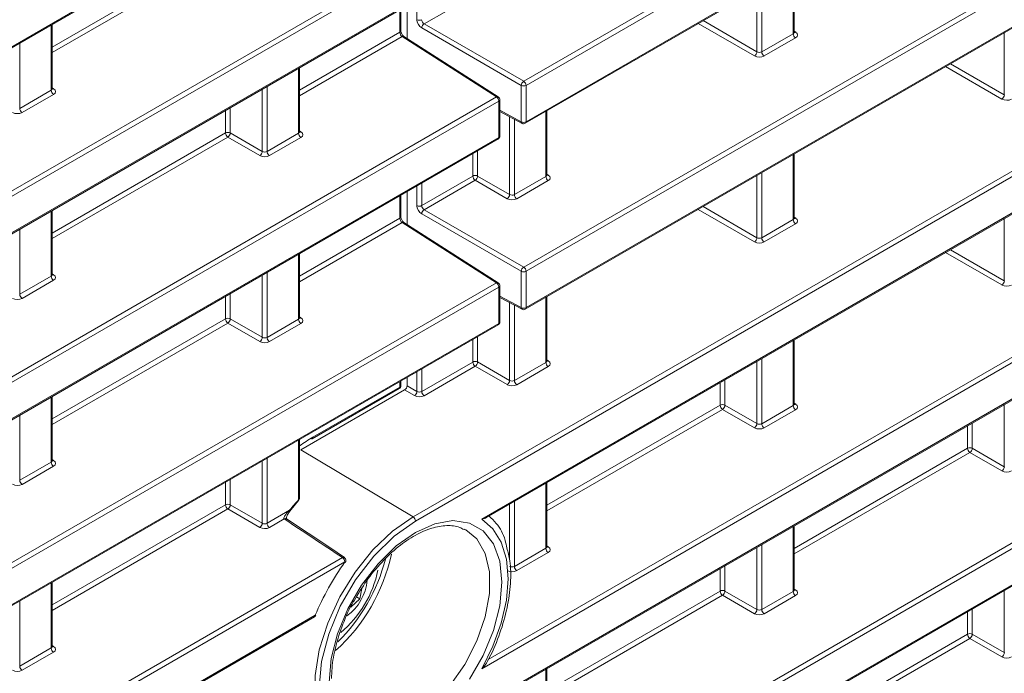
# Model space of a CAD drawing. Header units: millimetres. Extents: x 0 to 1118, y 0 to 864.
# Tile 81 of 156: x 962 to 977, y 294 to 304. Entities that reach past the tile are written whole.
import ezdxf

# ---------------------------------------------------------------- set-up
doc = ezdxf.new("R2010")
doc.units = ezdxf.units.MM

msp = doc.modelspace()

# ---------------------------------------------------------------- linework, layer by layer
at = {"color": 9, "linetype": 'Continuous', "lineweight": 0}
for p, q in [((969.771, 302.812), (1005.319, 323.334)), ((1005.354, 323.273), (969.806, 302.751)), ((969.806, 302.219), (1005.354, 322.741)), ((969.771, 300.088), (1005.319, 320.61)), ((1005.354, 320.549), (969.806, 300.027)), ((969.806, 299.495), (1005.354, 320.017)), ((968.151, 296.429), (1006.709, 318.688)), ((1006.744, 318.627), (968.186, 296.368)), ((969.157, 296.396), (1006.744, 318.095)), ((1005.354, 315.101), (969.157, 294.204)), ((969.249, 294.338), (1005.319, 315.161)), ((968.186, 293.112), (1005.354, 314.568)), ((969.771, 291.916), (1005.319, 312.437)), ((1005.354, 312.377), (969.806, 291.855)), ((969.806, 291.323), (1005.354, 311.844)), ((876.875, 254.019), (969.407, 307.437)), ((876.84, 251.888), (969.372, 305.306)), ((969.407, 305.245), (876.875, 251.827)), ((876.875, 251.295), (969.407, 304.713)), ((962.863, 303.312), (965.402, 304.778)), ((965.437, 304.718), (962.863, 303.232)), ((973.72, 303.509), (973.72, 304.462)), ((973.189, 303.244), (973.189, 304.155)), ((973.259, 304.196), (973.259, 303.243)), ((968.207, 303.714), (968.207, 304.003)), ((969.061, 304.086), (968.313, 303.654)), ((967.957, 303.529), (967.957, 303.859)), ((972.4, 303.7), (973.189, 303.244)), ((962.848, 302.681), (962.848, 303.634)), ((966.487, 302.68), (967.957, 303.529)), ((969.736, 302.751), (968.277, 303.593)), ((968.313, 303.654), (969.771, 302.812)), ((973.153, 303.183), (972.329, 303.659)), ((973.734, 303.544), (973.756, 303.53)), ((976.813, 302.612), (976.813, 303.523)), ((967.989, 303.467), (966.487, 302.6)), ((969.372, 302.582), (967.989, 303.467)), ((973.259, 303.243), (973.72, 303.509)), ((973.754, 303.448), (973.294, 303.182)), ((962.387, 303.368), (962.387, 302.415)), ((966.472, 302.049), (966.472, 303.002)), ((976.777, 302.551), (975.953, 303.027)), ((976.024, 303.068), (976.813, 302.612)), ((962.387, 302.415), (962.848, 302.681)), ((962.863, 302.716), (962.884, 302.702)), ((965.941, 301.784), (965.941, 302.695)), ((966.011, 302.736), (966.011, 301.783)), ((969.736, 302.219), (969.736, 302.751)), ((969.806, 302.751), (969.806, 302.219)), ((876.84, 249.164), (969.372, 302.582)), ((969.407, 302.521), (876.875, 249.103)), ((962.883, 302.62), (962.422, 302.354)), ((969.407, 301.989), (969.407, 302.521)), ((965.402, 302.054), (965.402, 302.384)), ((965.472, 302.424), (965.472, 302.055)), ((969.421, 302.388), (969.736, 302.219)), ((970.096, 301.417), (970.096, 302.37)), ((969.565, 301.152), (969.565, 302.293)), ((969.635, 302.255), (969.635, 301.151)), ((966.487, 302.084), (966.508, 302.07)), ((876.875, 248.571), (969.407, 301.989)), ((962.863, 300.588), (965.402, 302.054)), ((965.437, 301.993), (962.863, 300.507)), ((965.906, 301.723), (965.437, 301.993)), ((965.472, 302.055), (965.941, 301.784)), ((966.011, 301.783), (966.472, 302.049)), ((966.507, 301.988), (966.046, 301.722)), ((969.096, 301.792), (969.096, 301.423)), ((969.026, 301.422), (969.026, 301.752)), ((973.72, 300.785), (973.72, 301.738)), ((968.277, 300.99), (969.026, 301.422)), ((969.061, 301.361), (968.313, 300.93)), ((969.53, 301.091), (969.061, 301.361)), ((969.096, 301.423), (969.565, 301.152)), ((969.635, 301.151), (970.096, 301.417)), ((970.131, 301.356), (969.67, 301.09)), ((970.11, 301.452), (970.132, 301.438)), ((973.189, 300.52), (973.189, 301.431)), ((973.259, 301.471), (973.259, 300.519)), ((968.207, 300.99), (968.207, 301.279)), ((968.277, 301.32), (968.277, 300.99)), ((967.957, 300.805), (967.957, 301.135)), ((968.313, 300.93), (969.771, 300.088)), ((973.153, 300.459), (972.329, 300.935)), ((972.4, 300.975), (973.189, 300.52)), ((962.848, 299.957), (962.848, 300.91)), ((966.487, 299.956), (967.957, 300.805)), ((969.736, 300.027), (968.277, 300.869)), ((973.259, 300.519), (973.72, 300.785)), ((973.734, 300.82), (973.756, 300.806)), ((976.813, 299.888), (976.813, 300.799)), ((962.387, 300.644), (962.387, 299.691)), ((967.989, 300.743), (966.487, 299.875)), ((969.372, 299.858), (967.989, 300.743)), ((973.754, 300.724), (973.294, 300.458)), ((976.024, 300.343), (976.813, 299.888)), ((966.472, 299.325), (966.472, 300.278)), ((976.777, 299.827), (975.953, 300.303)), ((962.387, 299.691), (962.848, 299.957)), ((962.863, 299.992), (962.884, 299.978)), ((965.941, 299.06), (965.941, 299.971)), ((966.011, 300.011), (966.011, 299.059)), ((969.736, 299.495), (969.736, 300.027)), ((969.806, 300.027), (969.806, 299.495)), ((876.84, 246.44), (969.372, 299.858)), ((969.407, 299.797), (876.875, 246.379)), ((962.883, 299.896), (962.422, 299.63)), ((969.407, 299.265), (969.407, 299.797)), ((965.402, 299.33), (965.402, 299.66)), ((965.472, 299.7), (965.472, 299.331)), ((969.421, 299.663), (969.736, 299.495)), ((970.096, 298.693), (970.096, 299.645)), ((969.565, 298.428), (969.565, 299.569)), ((969.635, 299.531), (969.635, 298.427)), ((966.487, 299.36), (966.508, 299.346)), ((876.875, 245.847), (969.407, 299.265)), ((962.863, 297.864), (965.402, 299.33)), ((965.437, 299.269), (962.863, 297.783)), ((965.906, 298.999), (965.437, 299.269)), ((965.472, 299.331), (965.941, 299.06)), ((966.011, 299.059), (966.472, 299.325)), ((966.507, 299.264), (966.046, 298.998)), ((969.096, 299.068), (969.096, 298.699)), ((969.026, 298.698), (969.026, 299.028)), ((973.72, 298.061), (973.72, 299.013)), ((968.277, 298.266), (969.026, 298.698)), ((969.061, 298.637), (968.312, 298.205)), ((969.53, 298.367), (969.061, 298.637)), ((969.096, 298.699), (969.565, 298.428)), ((969.635, 298.427), (970.096, 298.693)), ((970.131, 298.632), (969.67, 298.366)), ((970.11, 298.728), (970.132, 298.714)), ((973.189, 297.796), (973.189, 298.707)), ((973.259, 298.747), (973.259, 297.795)), ((968.207, 298.267), (968.207, 298.555)), ((968.277, 298.595), (968.277, 298.266)), ((966.683, 297.596), (967.957, 298.331)), ((967.957, 298.331), (967.957, 298.411)), ((968.062, 298.35), (968.207, 298.267)), ((972.65, 298.066), (972.65, 298.396)), ((972.72, 298.436), (972.72, 298.067)), ((962.848, 297.233), (962.848, 298.185)), ((968.171, 298.206), (968.027, 298.289)), ((970.11, 296.6), (972.65, 298.066)), ((972.72, 298.067), (973.189, 297.796)), ((973.259, 297.795), (973.72, 298.061)), ((973.734, 298.095), (973.756, 298.082)), ((976.813, 297.164), (976.813, 298.075)), ((962.387, 297.919), (962.387, 296.967)), ((972.685, 298.005), (970.11, 296.519)), ((973.153, 297.735), (972.685, 298.005)), ((973.754, 298), (973.294, 297.734)), ((976.274, 297.434), (976.274, 297.764)), ((976.344, 297.804), (976.344, 297.435)), ((966.472, 296.68), (966.472, 297.553)), ((968.151, 296.429), (966.507, 297.411)), ((973.734, 295.968), (976.274, 297.434)), ((976.308, 297.373), (973.734, 295.887)), ((976.777, 297.103), (976.308, 297.373)), ((976.344, 297.435), (976.813, 297.164)), ((962.387, 296.967), (962.848, 297.233)), ((962.883, 297.172), (962.422, 296.906)), ((962.863, 297.268), (962.884, 297.254)), ((965.941, 296.336), (965.941, 297.247)), ((966.011, 297.287), (966.011, 296.335)), ((965.402, 296.606), (965.402, 296.936)), ((965.472, 296.976), (965.472, 296.607)), ((970.096, 295.969), (970.096, 296.921)), ((962.863, 295.14), (965.402, 296.606)), ((965.472, 296.607), (965.941, 296.336)), ((969.565, 295.8), (969.565, 296.615)), ((969.635, 296.655), (969.635, 295.703)), ((965.437, 296.545), (962.863, 295.059)), ((965.906, 296.275), (965.437, 296.545)), ((966.011, 296.335), (966.342, 296.526)), ((966.263, 296.399), (966.046, 296.274)), ((973.72, 295.337), (973.72, 296.289)), ((973.259, 296.023), (973.259, 295.071)), ((969.635, 295.703), (970.096, 295.969)), ((970.131, 295.908), (969.67, 295.642)), ((970.11, 296.003), (970.132, 295.99)), ((973.189, 295.072), (973.189, 295.983)), ((876.84, 243.716), (967.117, 295.832)), ((967.151, 295.771), (876.875, 243.655)), ((972.65, 295.342), (972.65, 295.672)), ((972.72, 295.712), (972.72, 295.342)), ((962.848, 294.509), (962.848, 295.461)), ((970.11, 293.876), (972.65, 295.342)), ((972.72, 295.342), (973.189, 295.072)), ((973.259, 295.071), (973.72, 295.337)), ((973.734, 295.371), (973.756, 295.358)), ((976.813, 294.44), (976.813, 295.351)), ((962.387, 295.195), (962.387, 294.243)), ((972.685, 295.281), (970.11, 293.795)), ((973.153, 295.011), (972.685, 295.281)), ((973.754, 295.276), (973.294, 295.01)), ((976.274, 294.71), (976.274, 295.04)), ((976.344, 295.08), (976.344, 294.71)), ((876.875, 243.123), (966.717, 294.988)), ((973.734, 293.244), (976.274, 294.71)), ((976.308, 294.649), (973.734, 293.163)), ((976.777, 294.379), (976.308, 294.649)), ((976.344, 294.71), (976.813, 294.44)), ((962.387, 294.243), (962.848, 294.509)), ((962.883, 294.448), (962.422, 294.182)), ((962.863, 294.543), (962.884, 294.53)), ((970.096, 293.245), (970.096, 294.197))]:
    msp.add_line(p, q, dxfattribs=at)
at = {"color": 7, "linetype": 'Continuous', "lineweight": 15}
for p, q in [((969.795, 302.196), (1005.344, 322.718)), ((969.795, 299.472), (1005.344, 319.994)), ((969.226, 296.419), (1006.733, 318.072)), ((968.176, 293.089), (1005.344, 314.546)), ((969.795, 291.3), (1005.344, 311.821)), ((876.864, 253.996), (969.396, 307.414)), ((876.864, 251.272), (969.396, 304.69)), ((973.734, 303.53), (973.734, 304.47)), ((967.971, 303.55), (967.971, 303.867)), ((968.062, 303.438), (968.062, 303.92)), ((962.863, 302.702), (962.863, 303.642)), ((969.398, 302.583), (968.015, 303.469)), ((966.487, 302.07), (966.487, 303.01)), ((969.421, 302.009), (969.421, 302.541)), ((969.421, 302.37), (969.747, 302.195)), ((970.11, 301.438), (970.11, 302.378)), ((876.864, 248.548), (969.396, 301.966)), ((973.734, 300.806), (973.734, 301.746)), ((967.971, 300.825), (967.971, 301.143)), ((968.062, 300.714), (968.062, 301.196)), ((962.863, 299.978), (962.863, 300.918)), ((969.398, 299.859), (968.015, 300.744)), ((966.487, 299.346), (966.487, 300.286)), ((969.421, 299.285), (969.421, 299.817)), ((969.421, 299.646), (969.747, 299.471)), ((970.11, 298.714), (970.11, 299.654)), ((876.864, 245.824), (969.396, 299.242)), ((973.734, 298.082), (973.734, 299.022)), ((968.062, 298.35), (968.062, 298.472)), ((967.971, 298.352), (967.971, 298.419)), ((962.863, 297.254), (962.863, 298.194)), ((968.027, 298.289), (966.507, 297.411)), ((966.673, 297.573), (967.946, 298.308)), ((966.487, 296.7), (966.487, 297.562)), ((970.11, 295.99), (970.11, 296.93)), ((966.346, 296.515), (966.474, 296.667)), ((966.346, 296.515), (966.346, 296.515)), ((966.931, 295.979), (966.295, 296.403)), ((973.734, 295.358), (973.734, 296.298)), ((967.148, 295.835), (966.931, 295.979)), ((962.863, 294.53), (962.863, 295.47)), ((967.398, 295.378), (967.372, 295.23)), ((967.372, 295.23), (967.239, 295.106)), ((967.323, 295.259), (967.372, 295.23)), ((876.864, 243.1), (966.706, 294.965)), ((970.11, 293.266), (970.11, 294.206))]:
    msp.add_line(p, q, dxfattribs=at)
at = {"color": 9, "linetype": 'Continuous', "lineweight": 0, "flags": 128}
for points in [[(966.474, 296.667), (966.474, 296.668), (966.475, 296.671), (966.474, 296.675), (966.472, 296.68)], [(966.346, 296.515), (966.346, 296.515), (966.346, 296.518), (966.345, 296.521), (966.342, 296.526)], [(966.92, 294.009), (966.951, 294.353), (967.045, 294.716), (967.196, 295.08), (967.396, 295.427), (967.637, 295.74), (967.904, 296.003), (968.186, 296.202), (968.468, 296.328), (968.735, 296.375), (968.976, 296.339), (969.176, 296.223), (969.327, 296.033), (969.421, 295.778), (969.452, 295.471), (969.421, 295.127), (969.327, 294.764), (969.176, 294.4), (968.976, 294.052)], [(969.157, 294.204), (969.321, 294.535), (969.443, 294.874), (969.518, 295.208), (969.544, 295.524), (969.518, 295.811), (969.443, 296.057), (969.321, 296.255), (969.157, 296.396)], [(967.261, 293.35), (967.396, 293.293), (967.633, 293.272), (967.895, 293.332), (968.168, 293.472), (968.437, 293.682), (968.688, 293.952), (968.908, 294.267), (969.083, 294.611), (969.206, 294.964), (969.269, 295.308), (969.269, 295.623), (969.206, 295.894), (969.083, 296.106), (968.922, 296.239)]]:
    msp.add_lwpolyline(points, dxfattribs=at)
at = {"color": 7, "linetype": 'Continuous', "lineweight": 15, "flags": 128}
for points in [[(968.151, 293.091), (967.851, 292.954), (967.563, 292.896), (967.302, 292.919), (967.077, 293.023), (966.9, 293.203), (966.777, 293.451), (966.714, 293.756), (966.714, 294.105), (966.777, 294.482), (966.9, 294.872), (967.077, 295.257), (967.302, 295.62), (967.563, 295.945), (967.851, 296.219), (968.151, 296.429)], [(968.186, 296.368), (967.872, 296.146), (967.574, 295.854), (967.307, 295.505), (967.084, 295.119), (966.916, 294.713), (966.811, 294.309), (966.776, 293.926), (966.811, 293.584), (966.916, 293.3), (967.084, 293.088), (967.307, 292.959), (967.574, 292.92), (967.872, 292.971), (967.961, 293.003)], [(968.922, 296.239), (968.908, 296.246), (968.898, 296.251)], [(967.151, 295.771), (967.155, 295.767), (967.157, 295.764), (967.157, 295.763), (967.157, 295.762)], [(966.717, 294.988), (966.722, 294.987), (966.725, 294.987), (966.727, 294.988), (966.728, 294.989)]]:
    msp.add_lwpolyline(points, dxfattribs=at)
at = {"color": 9, "linetype": 'Continuous', "lineweight": 0}
for centre, radius, start, end in [((968.241, 303.782), 0.077, 243.2338, 297.3435), ((967.947, 303.552), 0.0247, 293.8208, 354.859), ((968.357, 303.588), 0.0793, 123.5222, 176.4778), ((973.74, 303.554), 0.0278, 257.8973, 303.5269), ((968.004, 303.446), 0.0257, 62.6924, 124.4776), ((973.797, 303.513), 0.077, 182.6523, 236.7703), ((973.11, 303.249), 0.0793, 303.5222, 356.4778), ((973.336, 303.247), 0.077, 182.6523, 236.7703), ((969.815, 302.746), 0.0793, 123.5222, 176.4778), ((969.729, 302.748), 0.077, 2.6523, 56.7703), ((962.925, 302.685), 0.077, 182.6523, 236.7703), ((962.869, 302.726), 0.0278, 257.8973, 303.5269), ((969.77, 302.82), 0.077, 243.2338, 297.3435), ((969.387, 302.561), 0.025, 61.7397, 125.4303), ((969.33, 302.517), 0.077, 2.6523, 56.7703), ((969.397, 302.544), 0.0247, 293.8208, 354.859), ((976.734, 302.617), 0.0793, 303.5222, 356.4778), ((962.464, 302.419), 0.077, 182.6523, 236.7703), ((969.77, 302.287), 0.077, 243.2338, 297.3435), ((969.761, 302.216), 0.0251, 174.4698, 236.3434), ((969.782, 302.216), 0.024, 304.1262, 7.186), ((965.437, 301.986), 0.077, 63.2338, 117.3435), ((965.479, 302.058), 0.077, 182.6523, 236.7703), ((965.393, 302.06), 0.0793, 303.5222, 356.4778), ((966.549, 302.053), 0.077, 182.6523, 236.7703), ((966.492, 302.094), 0.0278, 257.8973, 303.5269), ((969.382, 301.986), 0.0247, 305.0752, 6.237), ((969.397, 302.011), 0.0247, 293.8208, 354.859), ((965.862, 301.789), 0.0793, 303.5222, 356.4778), ((966.088, 301.787), 0.077, 182.6523, 236.7703), ((969.061, 301.354), 0.077, 63.2338, 117.3435), ((969.103, 301.426), 0.077, 182.6523, 236.7703), ((969.017, 301.428), 0.0793, 303.5222, 356.4778), ((970.173, 301.421), 0.077, 182.6523, 236.7703), ((970.116, 301.462), 0.0278, 257.7331, 303.5435), ((969.486, 301.157), 0.0793, 303.5222, 356.4778), ((969.712, 301.154), 0.077, 182.6523, 236.7703), ((968.241, 301.058), 0.077, 243.2338, 297.3435), ((968.357, 300.864), 0.0793, 123.5222, 176.4778), ((967.947, 300.828), 0.0247, 293.8208, 354.859), ((973.797, 300.789), 0.077, 182.6523, 236.7703), ((973.74, 300.83), 0.0278, 257.8973, 303.5269), ((968.004, 300.722), 0.0257, 62.6924, 124.4776), ((973.11, 300.525), 0.0793, 303.5222, 356.4778), ((973.336, 300.522), 0.077, 182.6523, 236.7703), ((969.815, 300.022), 0.0793, 123.5222, 176.4778), ((969.729, 300.024), 0.077, 2.6523, 56.7703), ((962.925, 299.961), 0.077, 182.6523, 236.7703), ((962.869, 300.002), 0.0278, 257.8973, 303.5269), ((969.77, 300.096), 0.077, 243.2338, 297.3435), ((969.387, 299.837), 0.025, 61.7397, 125.4303), ((969.33, 299.793), 0.077, 2.6523, 56.7703), ((969.397, 299.819), 0.0247, 293.8208, 354.859), ((976.734, 299.893), 0.0793, 303.5222, 356.4778), ((962.464, 299.694), 0.077, 182.6523, 236.7703), ((969.76, 299.492), 0.0244, 173.4853, 237.3279), ((969.77, 299.563), 0.077, 243.2338, 297.3435), ((969.782, 299.492), 0.024, 304.1262, 7.186), ((965.437, 299.262), 0.077, 63.2338, 117.3435), ((966.492, 299.37), 0.0278, 257.8973, 303.5269), ((965.479, 299.334), 0.077, 182.6523, 236.7703), ((965.393, 299.335), 0.0793, 303.5222, 356.4778), ((966.549, 299.328), 0.077, 182.6523, 236.7703), ((969.382, 299.262), 0.0247, 305.0752, 6.237), ((969.397, 299.287), 0.0247, 293.8208, 354.859), ((965.862, 299.065), 0.0793, 303.5222, 356.4778), ((966.088, 299.062), 0.077, 182.6523, 236.7703), ((969.061, 298.63), 0.077, 63.2338, 117.3435), ((969.103, 298.702), 0.077, 182.6523, 236.7703), ((969.017, 298.703), 0.0793, 303.5222, 356.4778), ((970.173, 298.696), 0.077, 182.6523, 236.7703), ((970.116, 298.737), 0.0278, 257.7331, 303.5435), ((967.932, 298.329), 0.0247, 305.0752, 6.237), ((967.947, 298.353), 0.0241, 292.8796, 355.8002), ((969.486, 298.433), 0.0793, 303.5222, 356.4778), ((969.712, 298.43), 0.077, 182.6523, 236.7703), ((968.128, 298.272), 0.0793, 303.5222, 356.4778), ((968.354, 298.269), 0.077, 182.6523, 236.7703), ((972.685, 297.998), 0.077, 63.2338, 117.3435), ((972.727, 298.07), 0.077, 182.6523, 236.7703), ((972.641, 298.071), 0.0793, 303.5222, 356.4778), ((973.797, 298.064), 0.077, 182.6523, 236.7703), ((973.74, 298.105), 0.0278, 257.7331, 303.5435), ((973.11, 297.801), 0.0793, 303.5222, 356.4778), ((973.336, 297.798), 0.077, 182.6523, 236.7703), ((966.66, 297.593), 0.024, 304.1262, 7.186), ((976.309, 297.366), 0.077, 63.2338, 117.3435), ((976.351, 297.438), 0.077, 182.6523, 236.7703), ((976.265, 297.439), 0.0793, 303.5222, 356.4778), ((962.925, 297.236), 0.077, 182.6523, 236.7703), ((962.869, 297.277), 0.0278, 257.8973, 303.5269), ((976.734, 297.169), 0.0793, 303.5222, 356.4778), ((962.464, 296.97), 0.077, 182.6523, 236.7703), ((965.437, 296.538), 0.077, 63.2338, 117.3435), ((965.479, 296.61), 0.077, 182.6523, 236.7703), ((965.393, 296.611), 0.0793, 303.5222, 356.4778), ((969.369, 294.105), 3.876, 138.3644, 141.3431), ((966.462, 296.702), 0.0247, 293.7585, 354.9213), ((965.862, 296.341), 0.0793, 303.5222, 356.4778), ((966.088, 296.338), 0.077, 182.6523, 236.7703), ((966.278, 296.378), 0.0261, 61.5749, 123.705), ((968.109, 296.364), 0.077, 2.6523, 56.7703), ((970.173, 295.972), 0.077, 182.6523, 236.7703), ((970.116, 296.013), 0.0278, 257.8973, 303.5269), ((967.074, 295.767), 0.077, 2.6523, 56.7703), ((969.712, 295.706), 0.077, 182.6523, 236.7703), ((972.685, 295.274), 0.077, 63.2338, 117.3435), ((972.727, 295.346), 0.077, 182.6523, 236.7703), ((972.641, 295.347), 0.0793, 303.5222, 356.4778), ((973.797, 295.34), 0.077, 182.6523, 236.7703), ((973.74, 295.381), 0.0278, 257.7331, 303.5435), ((973.11, 295.077), 0.0793, 303.5222, 356.4778), ((973.336, 295.074), 0.077, 182.6523, 236.7703), ((966.693, 294.985), 0.024, 304.1262, 7.186), ((976.309, 294.642), 0.077, 63.2338, 117.3435), ((976.351, 294.714), 0.077, 182.6523, 236.7703), ((976.265, 294.715), 0.0793, 303.5222, 356.4778), ((962.925, 294.512), 0.077, 182.6523, 236.7703), ((962.869, 294.553), 0.0278, 257.8973, 303.5269), ((976.734, 294.445), 0.0793, 303.5222, 356.4778), ((962.464, 294.246), 0.077, 182.6523, 236.7703)]:
    msp.add_arc(centre, radius, start, end, dxfattribs=at)
at = {"color": 7, "linetype": 'Continuous', "lineweight": 15}
for centre, radius, start, end in [((969.371, 302.541), 0.05, 0, 57.3827), ((969.77, 302.239), 0.05, 241.7344, 299.9973), ((969.371, 302.009), 0.05, 299.9973, 0), ((969.371, 299.817), 0.05, 0, 57.3827), ((969.77, 299.515), 0.05, 241.7344, 299.9973), ((969.371, 299.285), 0.05, 299.9973, 0), ((967.921, 298.352), 0.05, 299.9973, 0), ((967.945, 295.42), 2.516, 120.0928, 125.4268), ((966.663, 297.596), 0.0248, 235.3959, 294.6398), ((966.437, 296.7), 0.05, 318.3513, 0), ((965.232, 296.446), 2.661, 312.0616, 347.7549), ((970.633, 293.326), 4.254, 144.93, 157.0131), ((965.219, 296.453), 2.606, 314.6173, 345.7356), ((967.131, 295.81), 0.026, 61.2241, 123.8456), ((967.116, 295.791), 0.05, 0, 56.4314), ((967.116, 295.791), 0.05, 324.9237, 0), ((966.044, 295.976), 1.625, 310.1139, 348.4119), ((966.753, 295.567), 0.728, 306.0834, 354.7361), ((966.681, 295.008), 0.05, 299.9973, 337.0628)]:
    msp.add_arc(centre, radius, start, end, dxfattribs=at)
at = {"color": 9, "linetype": 'Continuous', "lineweight": 0}
for centre, major_axis, ratio, start_param, end_param in [((968.279, 303.674), (-0.0513, 0.0858), 0.587369, 0.776443, 2.329786), ((968.313, 303.694), (-0.0264, 0.0425), 0.597161, 0.76677, 2.320113), ((967.99, 303.507), (-0.0225, 0.0447), 0.535833, 0.815803, 2.369146), ((973.684, 303.531), (0.05, -0.0016), 0.597067, 5.516493, 6.301891), ((973.684, 303.49), (0.1, -0.0015), 0.587275, 5.506822, 7.060165), ((973.224, 303.265), (0.05, -0.0016), 0.597067, 3.96315, 5.516493), ((973.223, 303.224), (0.1, -0.0015), 0.587275, 3.953479, 5.506822), ((962.813, 302.703), (0.05, -0.0016), 0.597067, 5.516493, 6.301891), ((962.812, 302.662), (0.1, -0.0015), 0.587275, 5.506822, 7.060165), ((976.847, 302.592), (0.1, -0.0015), 0.587275, 3.953479, 5.506822), ((962.351, 302.396), (0.1, -0.0015), 0.587275, 3.953479, 5.506822), ((966.437, 302.071), (0.05, -0.0016), 0.597067, 5.516493, 6.301891), ((966.436, 302.03), (0.1, -0.0015), 0.587275, 5.506822, 7.060165), ((965.976, 301.805), (0.05, -0.0016), 0.597067, 3.96315, 5.516493), ((965.975, 301.764), (0.1, -0.0015), 0.587275, 3.953479, 5.506822), ((970.06, 301.439), (0.05, -0.0016), 0.597067, 5.516493, 6.301891), ((970.06, 301.398), (0.1, -0.0015), 0.587275, 5.506822, 7.060165), ((969.599, 301.132), (0.1, -0.0015), 0.587275, 3.953479, 5.506822), ((969.6, 301.173), (0.05, -0.0016), 0.597067, 3.96315, 5.516493), ((968.279, 300.949), (-0.0513, 0.0858), 0.587369, 0.776443, 2.329786), ((968.313, 300.97), (-0.0264, 0.0425), 0.597161, 0.76677, 2.320113), ((967.99, 300.783), (-0.0225, 0.0447), 0.535833, 0.815803, 2.369146), ((973.684, 300.807), (0.05, -0.0016), 0.597067, 5.516493, 6.301891), ((973.684, 300.766), (0.1, -0.0015), 0.587275, 5.506822, 7.060165), ((973.224, 300.541), (0.05, -0.0016), 0.597067, 3.96315, 5.516493), ((973.223, 300.5), (0.1, -0.0015), 0.587275, 3.953479, 5.506822), ((962.813, 299.979), (0.05, -0.0016), 0.597067, 5.516493, 6.301891), ((962.812, 299.938), (0.1, -0.0015), 0.587275, 5.506822, 7.060165), ((976.847, 299.868), (0.1, -0.0015), 0.587275, 3.953479, 5.506822), ((962.351, 299.672), (0.1, -0.0015), 0.587275, 3.953479, 5.506822), ((966.437, 299.347), (0.05, -0.0016), 0.597067, 5.516493, 6.301891), ((966.436, 299.306), (0.1, -0.0015), 0.587275, 5.506822, 7.060165), ((965.976, 299.081), (0.05, -0.0016), 0.597067, 3.96315, 5.516493), ((965.975, 299.04), (0.1, -0.0015), 0.587275, 3.953479, 5.506822), ((970.06, 298.715), (0.05, -0.0016), 0.597067, 5.516493, 6.301891), ((970.06, 298.674), (0.1, -0.0015), 0.587275, 5.506822, 7.060165), ((969.599, 298.408), (0.1, -0.0015), 0.587275, 3.953479, 5.506822), ((969.6, 298.449), (0.05, -0.0016), 0.597067, 3.96315, 5.516493), ((968.241, 298.247), (0.1, -0.0015), 0.587275, 3.953479, 5.506822), ((968.242, 298.288), (0.05, -0.0016), 0.597067, 3.96315, 5.516493), ((973.684, 298.083), (0.05, -0.0016), 0.597067, 5.516493, 6.301891), ((973.684, 298.042), (0.1, -0.0015), 0.587275, 5.506822, 7.060165), ((973.224, 297.817), (0.05, -0.0016), 0.597067, 3.96315, 5.516493), ((973.223, 297.776), (0.1, -0.0015), 0.587275, 3.953479, 5.506822), ((962.813, 297.255), (0.05, -0.0016), 0.597067, 5.516493, 6.301891), ((962.812, 297.214), (0.1, -0.0015), 0.587275, 5.506822, 7.060165), ((976.847, 297.144), (0.1, -0.0015), 0.587275, 3.953479, 5.506822), ((962.351, 296.948), (0.1, -0.0015), 0.587275, 3.953479, 5.506822), ((965.976, 296.357), (0.05, -0.0016), 0.597067, 3.96315, 5.516493), ((965.975, 296.316), (0.1, -0.0015), 0.587275, 3.953479, 5.506822), ((970.06, 295.991), (0.05, -0.0016), 0.597067, 5.516493, 6.301891), ((970.06, 295.95), (0.1, -0.0015), 0.587275, 5.506822, 7.060165), ((969.599, 295.684), (0.1, -0.0015), 0.587275, 3.953479, 5.506822), ((969.6, 295.725), (0.05, -0.0016), 0.597067, 3.96315, 5.516493), ((973.684, 295.359), (0.05, -0.0016), 0.597067, 5.516493, 6.301891), ((973.684, 295.318), (0.1, -0.0015), 0.587275, 5.506822, 7.060165), ((973.223, 295.052), (0.1, -0.0015), 0.587275, 3.953479, 5.506822), ((973.224, 295.093), (0.05, -0.0016), 0.597067, 3.96315, 5.516493), ((962.813, 294.531), (0.05, -0.0016), 0.597067, 5.516493, 6.301891), ((962.812, 294.49), (0.1, -0.0015), 0.587275, 5.506822, 7.060165), ((976.847, 294.42), (0.1, -0.0015), 0.587275, 3.953479, 5.506822), ((962.351, 294.224), (0.1, -0.0015), 0.587275, 3.953479, 5.506822)]:
    msp.add_ellipse(centre, major_axis=major_axis, ratio=ratio, start_param=start_param, end_param=end_param, dxfattribs=at)
at = {"color": 7, "linetype": 'Continuous', "lineweight": 15}
msp.add_ellipse((968.027, 298.33), major_axis=(0.025, 0.0433), ratio=0.577557, start_param=3.927062, end_param=5.497554, dxfattribs=at)
for points, knots in [([(968.015, 303.469), (968.012, 303.471), (968.006, 303.475), (967.994, 303.488), (967.984, 303.505), (967.976, 303.523), (967.972, 303.539), (967.971, 303.546), (967.971, 303.55)], [0, 0, 0, 0, 0.1627405, 0.3275554, 0.5091401, 0.6997629, 0.8682576, 1, 1, 1, 1]), ([(973.735, 303.524), (973.735, 303.524), (973.736, 303.524), (973.734, 303.528), (973.734, 303.53), (973.734, 303.53)], [0, 0, 0, 0, 0.251447, 0.972188, 1, 1, 1, 1]), ([(962.864, 302.696), (962.864, 302.696), (962.864, 302.696), (962.862, 302.7), (962.863, 302.702), (962.863, 302.702)], [0, 0, 0, 0, 0.251447, 0.972188, 1, 1, 1, 1]), ([(966.488, 302.064), (966.488, 302.064), (966.488, 302.064), (966.486, 302.068), (966.487, 302.07), (966.487, 302.07)], [0, 0, 0, 0, 0.251447, 0.972188, 1, 1, 1, 1]), ([(970.111, 301.432), (970.112, 301.432), (970.112, 301.432), (970.11, 301.436), (970.11, 301.438), (970.111, 301.438)], [0, 0, 0, 0, 0.251447, 0.972188, 1, 1, 1, 1]), ([(968.015, 300.744), (968.012, 300.747), (968.006, 300.751), (967.994, 300.764), (967.984, 300.781), (967.976, 300.799), (967.972, 300.815), (967.971, 300.822), (967.971, 300.825)], [0, 0, 0, 0, 0.162741, 0.327555, 0.50914, 0.699763, 0.868258, 1, 1, 1, 1]), ([(973.735, 300.8), (973.735, 300.8), (973.736, 300.8), (973.734, 300.804), (973.734, 300.806), (973.734, 300.806)], [0, 0, 0, 0, 0.251447, 0.972188, 1, 1, 1, 1]), ([(962.864, 299.972), (962.864, 299.972), (962.864, 299.972), (962.862, 299.976), (962.863, 299.978), (962.863, 299.978)], [0, 0, 0, 0, 0.251447, 0.972188, 1, 1, 1, 1]), ([(966.488, 299.34), (966.488, 299.34), (966.488, 299.34), (966.486, 299.344), (966.487, 299.346), (966.487, 299.346)], [0, 0, 0, 0, 0.251447, 0.972188, 1, 1, 1, 1]), ([(970.111, 298.708), (970.112, 298.708), (970.112, 298.707), (970.11, 298.712), (970.11, 298.714), (970.111, 298.714)], [0, 0, 0, 0, 0.251158, 0.971068, 1, 1, 1, 1]), ([(973.735, 298.076), (973.735, 298.076), (973.736, 298.075), (973.734, 298.08), (973.734, 298.082), (973.734, 298.082)], [0, 0, 0, 0, 0.251447, 0.972188, 1, 1, 1, 1]), ([(962.864, 297.248), (962.864, 297.248), (962.864, 297.247), (962.862, 297.252), (962.863, 297.254), (962.863, 297.254)], [0, 0, 0, 0, 0.251447, 0.972188, 1, 1, 1, 1]), ([(966.294, 296.397), (966.294, 296.397), (966.294, 296.396), (966.293, 296.399), (966.293, 296.405), (966.294, 296.417), (966.3, 296.44), (966.316, 296.475), (966.336, 296.5), (966.347, 296.514)], [0, 0, 0, 0, 0.013673, 0.062986, 0.126501, 0.214583, 0.369463, 0.648719, 1, 1, 1, 1]), ([(967.29, 295.207), (967.348, 295.303), (967.467, 295.504), (967.688, 295.77), (967.932, 295.999), (968.183, 296.168), (968.427, 296.274), (968.648, 296.309), (968.806, 296.297), (968.877, 296.254), (968.897, 296.242)], [0, 0, 0, 0, 0.126573, 0.263918, 0.400836, 0.537081, 0.672575, 0.807788, 0.944154, 1, 1, 1, 1]), ([(969.226, 296.42), (969.225, 296.419), (969.211, 296.407), (969.183, 296.402), (969.157, 296.396), (969.157, 296.396)], [0, 0, 0, 0, 0.030297, 0.987895, 1, 1, 1, 1]), ([(969.525, 295.974), (969.517, 296.011), (969.489, 296.149), (969.402, 296.313), (969.301, 296.407), (969.264, 296.441)], [0, 0, 0, 0, 0.192748, 0.706787, 1, 1, 1, 1]), ([(969.25, 294.331), (969.256, 294.342), (969.326, 294.471), (969.43, 294.729), (969.537, 295.098), (969.585, 295.456), (969.584, 295.755), (969.541, 295.913), (969.525, 295.974)], [0, 0, 0, 0, 0.019345, 0.230003, 0.441254, 0.653173, 0.866018, 1, 1, 1, 1]), ([(970.111, 295.984), (970.112, 295.984), (970.112, 295.983), (970.11, 295.988), (970.11, 295.989), (970.111, 295.99)], [0, 0, 0, 0, 0.251447, 0.972188, 1, 1, 1, 1]), ([(973.735, 295.352), (973.735, 295.352), (973.736, 295.351), (973.734, 295.356), (973.734, 295.357), (973.734, 295.358)], [0, 0, 0, 0, 0.251447, 0.972188, 1, 1, 1, 1]), ([(966.956, 294.06), (966.958, 294.11), (966.962, 294.258), (967.009, 294.528), (967.117, 294.856), (967.216, 295.089), (967.285, 295.199), (967.29, 295.207)], [0, 0, 0, 0, 0.1439852, 0.4209588, 0.6990602, 0.9779132, 1, 1, 1, 1]), ([(962.864, 294.524), (962.864, 294.524), (962.864, 294.523), (962.862, 294.528), (962.863, 294.529), (962.863, 294.53)], [0, 0, 0, 0, 0.251447, 0.972188, 1, 1, 1, 1]), ([(969.249, 294.338), (969.249, 294.329), (969.244, 294.317), (969.232, 294.293), (969.224, 294.282), (969.199, 294.247), (969.179, 294.225), (969.157, 294.204)], [0, 0, 0, 0, 0.25, 0.25, 0.5, 0.5, 1, 1, 1, 1])]:
    msp.add_open_spline(points, degree=3, knots=knots, dxfattribs=at)
at = {"color": 9, "linetype": 'Continuous', "lineweight": 0}
for points, knots in [([(966.342, 296.526), (966.321, 296.507), (966.302, 296.487), (966.278, 296.455), (966.27, 296.444), (966.262, 296.427), (966.26, 296.421), (966.258, 296.409), (966.258, 296.403), (966.263, 296.399)], [0, 0, 0, 0, 0.5, 0.5, 0.75, 0.75, 0.875, 0.875, 1, 1, 1, 1]), ([(967.117, 295.832), (966.972, 295.928), (966.828, 296.024), (966.683, 296.12), (966.543, 296.213), (966.403, 296.306), (966.263, 296.399)], [0, 0, 0, 0, 0.002596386, 0.002596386, 0.002596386, 0.005115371, 0.005115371, 0.005115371, 0.005115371])]:
    msp.add_open_spline(points, degree=3, knots=knots, dxfattribs=at)

doc.saveas('drawing.dxf')
